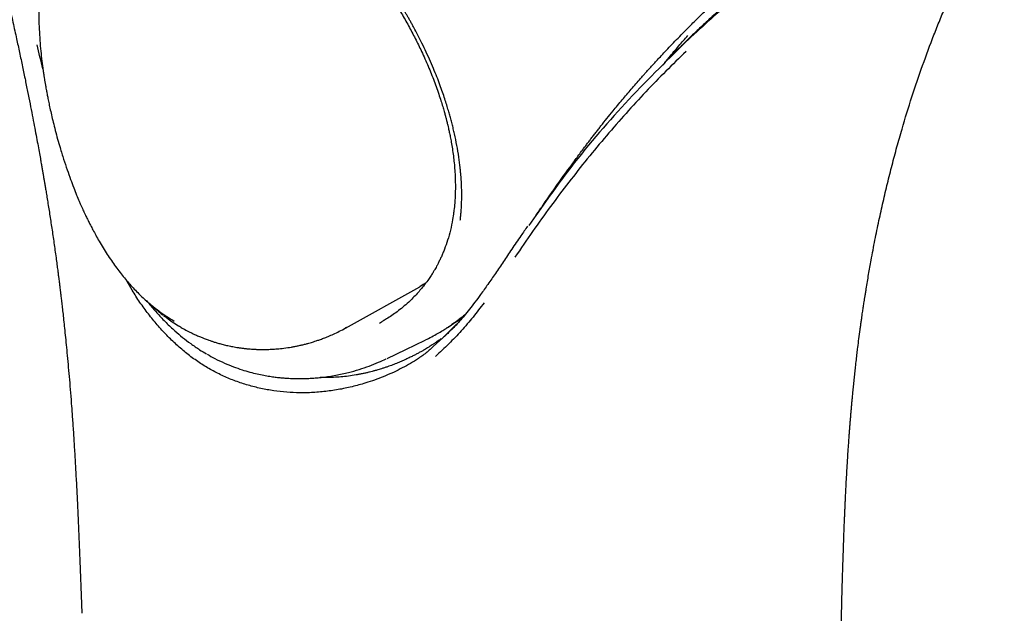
# Model space of a CAD drawing. Header units: millimetres. Extents: x 8 to 849, y 12 to 2010.
# Tile 13 of 111: x 647 to 686, y 706 to 729. Entities that reach past the tile are written whole.
import ezdxf

# ---------------------------------------------------------------- set-up
doc = ezdxf.new("R2010")
doc.units = ezdxf.units.MM

msp = doc.modelspace()

# ---------------------------------------------------------------- linework, layer by layer
at = {"color": 7, "linetype": 'Continuous', "lineweight": 30}
for p, q in [((673.715, 728.313), (673.602, 728.204)), ((651.837, 718.512), (651.586, 718.943)), ((660.287, 717.016), (663.225, 718.651)), ((663.221, 718.658), (663.357, 718.75)), ((663.244, 718.665), (663.467, 718.803)), ((652.382, 718.108), (652.368, 718.121)), ((652.402, 718.088), (652.414, 718.076)), ((660.317, 717.033), (660.286, 717.019)), ((664.682, 717.162), (664.137, 716.624)), ((664.137, 716.624), (663.756, 716.278)), ((663.057, 715.727), (663.012, 715.706)), ((679.917, 706.012), (679.916, 706.004))]:
    msp.add_line(p, q, dxfattribs=at)
at = {"color": 7, "linetype": 'Continuous', "lineweight": 30, "flags": 128}
msp.add_lwpolyline([(661.937, 715.815), (662.671, 716.169), (663.436, 716.539)], dxfattribs=at)
at = {"color": 7, "linetype": 'Continuous', "lineweight": 30}
for points, knots in [([(627.854, 768.809), (628.077, 768.528), (628.514, 767.976), (629.156, 767.163), (629.768, 766.381), (630.352, 765.629), (630.906, 764.907), (631.43, 764.215), (631.911, 763.57), (632.352, 762.97), (632.755, 762.416), (633.133, 761.888), (633.488, 761.387), (633.819, 760.912), (634.14, 760.447), (634.448, 759.993), (634.742, 759.554), (635.009, 759.152), (635.247, 758.786), (635.46, 758.458), (635.645, 758.168), (635.806, 757.916), (635.94, 757.702), (636.044, 757.537), (636.12, 757.415), (636.175, 757.325), (636.219, 757.255), (636.257, 757.194), (636.295, 757.132), (636.343, 757.055), (636.399, 756.963), (636.464, 756.858), (636.535, 756.74), (636.632, 756.581), (636.757, 756.374), (636.914, 756.113), (637.087, 755.82), (637.28, 755.493), (637.49, 755.13), (637.715, 754.738), (637.948, 754.324), (638.186, 753.896), (638.427, 753.457), (638.67, 753.006), (638.989, 752.403), (639.385, 751.637), (639.854, 750.697), (640.327, 749.716), (640.802, 748.693), (641.275, 747.635), (641.744, 746.542), (642.207, 745.416), (642.667, 744.249), (643.053, 743.222), (643.367, 742.355), (643.608, 741.672), (643.835, 741.013), (644.047, 740.383), (644.244, 739.782), (644.428, 739.209), (644.605, 738.649), (644.773, 738.104), (644.933, 737.575), (645.079, 737.082), (645.212, 736.625), (645.33, 736.214), (645.433, 735.849), (645.523, 735.527), (645.604, 735.235), (645.676, 734.972), (645.731, 734.769), (645.772, 734.619), (645.799, 734.517), (645.823, 734.429), (645.843, 734.353), (645.864, 734.274), (645.889, 734.181), (645.923, 734.052), (645.967, 733.883), (646.023, 733.671), (646.086, 733.428), (646.155, 733.161), (646.227, 732.878), (646.317, 732.52), (646.427, 732.08), (646.556, 731.551), (646.689, 730.998), (646.825, 730.42), (646.963, 729.819), (647.106, 729.186), (647.242, 728.572), (647.369, 727.982), (647.486, 727.431), (647.598, 726.892), (647.702, 726.379), (647.798, 725.898), (647.886, 725.449), (647.965, 725.036), (648.036, 724.657), (648.1, 724.314), (648.156, 724.007), (648.202, 723.75), (648.239, 723.539), (648.269, 723.369), (648.296, 723.213), (648.321, 723.071), (648.344, 722.932), (648.368, 722.793), (648.394, 722.637), (648.424, 722.455), (648.46, 722.241), (648.499, 721.997), (648.542, 721.731), (648.585, 721.454), (648.628, 721.173), (648.671, 720.888), (648.714, 720.601), (648.755, 720.311), (648.797, 720.018), (648.836, 719.735), (648.87, 719.477), (648.899, 719.258), (648.922, 719.081), (648.939, 718.944), (648.953, 718.838), (648.964, 718.751), (648.974, 718.671), (648.984, 718.585), (648.997, 718.476), (649.015, 718.334), (649.036, 718.154), (649.061, 717.939), (649.09, 717.688), (649.122, 717.402), (649.156, 717.081), (649.193, 716.725), (649.232, 716.334), (649.273, 715.91), (649.315, 715.451), (649.358, 714.959), (649.401, 714.442), (649.443, 713.901), (649.484, 713.337), (649.524, 712.744), (649.562, 712.123), (649.6, 711.474), (649.637, 710.797), (649.673, 710.067), (649.71, 709.283), (649.745, 708.442), (649.78, 707.569), (649.815, 706.66), (649.838, 706.044), (649.849, 705.729)], [0, 0, 0, 0, 0.015119, 0.029646, 0.043581, 0.056924, 0.069674, 0.081832, 0.0934, 0.103483, 0.113069, 0.122156, 0.130744, 0.138833, 0.146425, 0.154449, 0.161832, 0.168574, 0.174674, 0.180132, 0.184948, 0.189122, 0.192653, 0.195543, 0.197288, 0.198672, 0.199955, 0.200738, 0.201724, 0.203007, 0.204523, 0.206243, 0.208166, 0.210292, 0.214043, 0.218297, 0.223053, 0.228312, 0.234195, 0.240595, 0.247278, 0.254117, 0.261112, 0.268265, 0.275574, 0.289725, 0.30443, 0.319689, 0.3355, 0.351865, 0.368476, 0.385621, 0.403301, 0.421517, 0.43214, 0.442477, 0.452371, 0.461826, 0.470842, 0.479419, 0.487558, 0.496006, 0.503924, 0.511313, 0.518169, 0.524491, 0.529762, 0.534591, 0.538979, 0.542924, 0.546426, 0.548153, 0.549678, 0.551003, 0.552127, 0.553148, 0.55453, 0.556329, 0.558956, 0.56215, 0.565895, 0.569941, 0.574195, 0.578655, 0.586083, 0.594023, 0.602479, 0.611037, 0.620077, 0.629601, 0.639609, 0.64781, 0.65629, 0.664511, 0.672215, 0.679547, 0.686345, 0.692609, 0.698339, 0.703534, 0.708195, 0.712322, 0.715217, 0.717776, 0.720008, 0.722279, 0.724218, 0.726293, 0.728565, 0.731273, 0.734513, 0.738232, 0.742354, 0.746559, 0.750814, 0.755119, 0.759474, 0.763879, 0.768333, 0.772801, 0.776782, 0.780121, 0.782818, 0.784872, 0.786402, 0.787655, 0.788867, 0.790069, 0.791638, 0.793866, 0.796655, 0.800004, 0.803913, 0.808383, 0.813414, 0.819005, 0.825157, 0.831869, 0.839142, 0.846976, 0.855371, 0.863959, 0.873063, 0.882686, 0.892825, 0.903482, 0.914655, 0.926346, 0.939808, 0.953901, 0.968629, 0.983993, 1, 1, 1, 1]), ([(664.826, 721.282), (664.828, 721.301), (664.833, 721.345), (664.841, 721.42), (664.852, 721.528), (664.863, 721.674), (664.874, 721.863), (664.882, 722.087), (664.884, 722.346), (664.879, 722.572), (664.871, 722.751), (664.864, 722.874), (664.855, 723.003), (664.844, 723.136), (664.833, 723.256), (664.81, 723.47), (664.769, 723.792), (664.694, 724.238), (664.624, 724.579), (664.574, 724.798), (664.55, 724.898), (664.526, 724.998), (664.501, 725.096), (664.476, 725.195), (664.45, 725.293), (664.415, 725.419), (664.368, 725.583), (664.306, 725.793), (664.232, 726.028), (664.145, 726.287), (664.045, 726.57), (663.929, 726.878), (663.797, 727.21), (663.646, 727.564), (663.483, 727.925), (663.315, 728.275), (663.151, 728.6), (663.018, 728.85), (662.919, 729.032), (662.851, 729.154), (662.785, 729.27), (662.721, 729.382), (662.658, 729.488), (662.598, 729.59), (662.453, 729.83), (662.216, 730.206), (661.874, 730.711), (661.517, 731.204), (661.131, 731.703), (660.716, 732.206), (660.289, 732.689), (659.99, 733.007), (659.828, 733.173), (659.788, 733.214), (659.748, 733.255), (659.708, 733.295), (659.668, 733.336), (659.628, 733.376), (659.588, 733.416), (659.528, 733.476), (659.437, 733.564), (659.306, 733.691), (659.142, 733.846), (658.962, 734.012), (658.768, 734.186), (658.566, 734.363), (658.342, 734.553), (658.095, 734.756), (657.833, 734.963), (657.569, 735.163), (657.318, 735.347), (657.089, 735.508), (656.881, 735.649), (656.683, 735.779), (656.498, 735.896), (656.331, 735.999), (656.198, 736.078), (656.121, 736.123), (656.088, 736.142)], [0, 0, 0, 0, 0.003692, 0.008611, 0.014754, 0.024707, 0.03677, 0.050934, 0.067192, 0.085539, 0.092789, 0.100319, 0.10813, 0.116222, 0.124594, 0.129965, 0.154876, 0.182377, 0.209044, 0.214918, 0.220752, 0.226545, 0.232298, 0.23801, 0.243683, 0.249313, 0.260043, 0.27217, 0.285693, 0.300613, 0.316933, 0.334653, 0.353778, 0.374311, 0.39604, 0.41641, 0.435423, 0.453076, 0.460559, 0.467767, 0.474701, 0.481359, 0.487742, 0.493849, 0.499678, 0.531077, 0.562405, 0.593681, 0.624917, 0.659869, 0.694801, 0.725536, 0.728555, 0.731574, 0.734593, 0.737612, 0.740631, 0.74365, 0.74667, 0.749689, 0.757121, 0.766881, 0.778973, 0.793397, 0.806619, 0.821338, 0.837559, 0.855286, 0.874525, 0.894021, 0.911983, 0.92841, 0.943296, 0.956638, 0.971135, 0.983202, 0.992826, 1, 1, 1, 1]), ([(656.189, 735.86), (656.281, 735.806), (656.455, 735.704), (656.703, 735.549), (656.923, 735.405), (657.114, 735.276), (657.276, 735.162), (657.409, 735.067), (657.514, 734.991), (657.59, 734.934), (657.64, 734.897), (657.674, 734.871), (657.704, 734.848), (657.74, 734.822), (657.781, 734.79), (657.828, 734.754), (657.899, 734.699), (657.998, 734.621), (658.131, 734.515), (658.287, 734.387), (658.468, 734.235), (658.67, 734.061), (658.882, 733.872), (659.096, 733.676), (659.37, 733.417), (659.703, 733.088), (660.089, 732.683), (660.466, 732.265), (660.831, 731.835), (661.185, 731.394), (661.526, 730.943), (661.853, 730.481), (662.166, 730.009), (662.465, 729.527), (662.748, 729.034), (663.015, 728.535), (663.228, 728.103), (663.396, 727.74), (663.525, 727.448), (663.647, 727.155), (663.763, 726.861), (663.872, 726.568), (663.971, 726.283), (664.057, 726.021), (664.127, 725.793), (664.183, 725.601), (664.227, 725.443), (664.256, 725.333), (664.275, 725.261), (664.285, 725.22), (664.294, 725.186), (664.302, 725.152), (664.314, 725.104), (664.333, 725.025), (664.36, 724.911), (664.393, 724.759), (664.432, 724.573), (664.473, 724.352), (664.516, 724.098), (664.554, 723.828), (664.586, 723.544), (664.611, 723.251), (664.627, 722.936), (664.633, 722.6), (664.625, 722.246), (664.604, 721.908), (664.577, 721.692), (664.565, 721.598)], [0, 0, 0, 0, 0.020916, 0.039611, 0.056107, 0.070416, 0.082551, 0.092517, 0.100318, 0.105959, 0.109615, 0.111495, 0.113684, 0.116317, 0.119392, 0.12291, 0.126871, 0.13528, 0.145175, 0.156554, 0.170393, 0.185933, 0.202232, 0.218495, 0.234723, 0.265366, 0.295897, 0.326319, 0.356639, 0.386859, 0.416986, 0.447028, 0.477154, 0.507461, 0.537875, 0.568346, 0.598884, 0.61637, 0.633883, 0.651424, 0.668996, 0.686599, 0.704146, 0.720109, 0.733684, 0.745211, 0.754693, 0.762127, 0.765202, 0.767716, 0.769669, 0.771211, 0.773992, 0.778463, 0.785593, 0.794895, 0.806362, 0.819989, 0.835772, 0.853709, 0.870802, 0.889488, 0.909777, 0.931686, 0.955237, 0.980456, 1, 1, 1, 1]), ([(679.921, 706.004), (679.926, 706.17), (679.935, 706.491), (679.948, 706.956), (679.961, 707.386), (679.973, 707.783), (679.985, 708.147), (679.996, 708.471), (680.006, 708.757), (680.015, 709.007), (680.024, 709.23), (680.032, 709.432), (680.04, 709.62), (680.047, 709.793), (680.054, 709.955), (680.061, 710.107), (680.068, 710.259), (680.076, 710.426), (680.086, 710.615), (680.097, 710.833), (680.11, 711.071), (680.124, 711.328), (680.14, 711.591), (680.156, 711.855), (680.172, 712.106), (680.188, 712.339), (680.203, 712.553), (680.217, 712.748), (680.231, 712.927), (680.244, 713.099), (680.258, 713.271), (680.272, 713.448), (680.287, 713.627), (680.302, 713.801), (680.316, 713.963), (680.331, 714.123), (680.347, 714.294), (680.366, 714.494), (680.389, 714.724), (680.414, 714.973), (680.441, 715.225), (680.469, 715.487), (680.499, 715.749), (680.53, 716.008), (680.563, 716.286), (680.603, 716.601), (680.641, 716.89), (680.672, 717.118), (680.694, 717.275), (680.716, 717.427), (680.735, 717.563), (680.752, 717.675), (680.765, 717.763), (680.776, 717.837), (680.787, 717.914), (680.801, 718.007), (680.819, 718.119), (680.839, 718.251), (680.863, 718.4), (680.911, 718.699), (680.984, 719.134), (681.099, 719.78), (681.234, 720.49), (681.393, 721.26), (681.558, 722.008), (681.731, 722.741), (681.913, 723.464), (682.105, 724.18), (682.362, 725.085), (682.695, 726.168), (683.118, 727.413), (683.491, 728.415), (683.8, 729.192), (684.035, 729.756), (684.278, 730.318), (684.533, 730.884), (684.745, 731.334), (684.907, 731.668), (685.011, 731.879), (685.112, 732.08), (685.206, 732.265), (685.293, 732.434), (685.367, 732.577), (685.43, 732.697), (685.487, 732.803), (685.547, 732.915), (685.616, 733.044), (685.697, 733.192), (685.78, 733.343), (685.861, 733.487), (685.93, 733.61), (685.992, 733.719), (686.05, 733.819), (686.109, 733.921), (686.172, 734.03), (686.239, 734.143), (686.3, 734.246), (686.339, 734.31), (686.355, 734.338)], [0, 0, 0, 0, 0.014935, 0.028867, 0.0418, 0.053735, 0.064673, 0.074611, 0.083063, 0.09062, 0.097321, 0.103422, 0.108965, 0.11449, 0.119315, 0.123783, 0.128423, 0.133343, 0.139119, 0.145843, 0.153522, 0.161218, 0.169669, 0.178033, 0.185877, 0.193199, 0.199877, 0.206045, 0.2117, 0.216985, 0.222477, 0.228106, 0.233873, 0.23948, 0.244622, 0.249348, 0.254693, 0.26104, 0.268408, 0.276746, 0.284974, 0.292678, 0.301968, 0.310344, 0.3178, 0.328898, 0.341001, 0.346033, 0.351223, 0.356437, 0.360933, 0.364652, 0.367502, 0.36957, 0.371975, 0.375054, 0.378736, 0.383073, 0.388069, 0.393509, 0.412699, 0.431412, 0.45819, 0.48431, 0.509826, 0.535116, 0.560408, 0.585699, 0.610995, 0.657368, 0.703747, 0.750134, 0.772676, 0.795224, 0.817791, 0.841144, 0.865654, 0.87493, 0.884306, 0.893178, 0.901383, 0.908917, 0.915782, 0.920706, 0.925256, 0.930346, 0.936354, 0.943279, 0.95112, 0.957879, 0.963848, 0.969028, 0.973636, 0.978678, 0.984173, 0.990035, 0.99576, 1, 1, 1, 1]), ([(668.473, 722.41), (668.541, 722.508), (668.683, 722.712), (668.908, 723.029), (669.152, 723.368), (669.417, 723.73), (669.632, 724.019), (669.791, 724.23), (669.887, 724.356), (669.985, 724.485), (670.085, 724.615), (670.188, 724.748), (670.291, 724.88), (670.517, 725.168), (670.83, 725.559), (671.231, 726.044), (671.595, 726.473), (671.871, 726.79), (672.061, 727.004), (672.161, 727.116), (672.262, 727.228), (672.35, 727.325), (672.446, 727.431), (672.557, 727.552), (672.71, 727.718), (672.89, 727.911), (673.098, 728.131), (673.327, 728.37), (673.578, 728.628), (673.815, 728.868), (674.036, 729.089), (674.234, 729.284), (674.432, 729.477), (674.625, 729.663), (674.808, 729.838), (675.039, 730.056), (675.314, 730.312), (675.626, 730.597), (675.884, 730.829), (676.094, 731.015), (676.22, 731.126), (676.298, 731.194), (676.334, 731.225), (676.368, 731.255), (676.402, 731.285), (676.436, 731.314), (676.469, 731.343), (676.727, 731.566), (677.204, 731.971), (677.892, 732.531), (678.54, 733.042), (678.956, 733.355), (679.151, 733.502)], [0, 0, 0, 0, 0.02108, 0.043992, 0.068736, 0.095312, 0.123721, 0.133027, 0.142515, 0.152183, 0.162033, 0.172063, 0.182274, 0.192122, 0.238153, 0.272968, 0.307034, 0.341627, 0.350937, 0.360321, 0.369779, 0.379257, 0.384818, 0.396821, 0.410253, 0.427579, 0.446818, 0.46797, 0.491036, 0.516015, 0.533407, 0.551618, 0.570424, 0.587641, 0.6043, 0.620399, 0.650919, 0.679204, 0.705252, 0.721219, 0.736212, 0.739444, 0.742627, 0.745761, 0.748846, 0.751882, 0.754868, 0.757806, 0.822087, 0.884705, 0.945656, 1, 1, 1, 1]), ([(677.267, 731.439), (677.14, 731.338), (676.892, 731.141), (676.528, 730.844), (676.182, 730.556), (675.854, 730.278), (675.546, 730.012), (675.258, 729.758), (674.989, 729.517), (674.74, 729.29), (674.511, 729.078), (674.302, 728.882), (674.113, 728.702), (673.943, 728.539), (673.794, 728.394), (673.7, 728.302), (673.657, 728.259)], [0, 0, 0, 0, 0.107695, 0.20983, 0.306402, 0.397408, 0.48284, 0.562693, 0.63696, 0.705634, 0.768711, 0.826185, 0.878053, 0.924312, 0.964961, 1, 1, 1, 1]), ([(648.191, 730.566), (648.18, 730.418), (648.157, 730.126), (648.145, 729.703), (648.146, 729.272), (648.16, 728.837), (648.186, 728.405), (648.222, 727.984), (648.267, 727.584), (648.308, 727.274), (648.34, 727.054), (648.36, 726.926), (648.376, 726.825), (648.388, 726.753), (648.397, 726.699), (648.407, 726.641), (648.421, 726.559), (648.441, 726.447), (648.467, 726.307), (648.499, 726.136), (648.54, 725.935), (648.589, 725.703), (648.647, 725.441), (648.717, 725.149), (648.797, 724.828), (648.888, 724.493), (648.998, 724.11), (649.123, 723.704), (649.263, 723.285), (649.397, 722.91), (649.522, 722.579), (649.638, 722.29), (649.73, 722.07), (649.8, 721.909), (649.849, 721.797), (649.892, 721.701), (649.929, 721.622), (649.958, 721.559), (649.985, 721.502), (650.015, 721.437), (650.059, 721.346), (650.118, 721.224), (650.196, 721.07), (650.292, 720.887), (650.406, 720.675), (650.54, 720.438), (650.691, 720.186), (650.852, 719.93), (651.072, 719.603), (651.352, 719.219), (651.699, 718.798), (652.046, 718.42), (652.287, 718.195), (652.402, 718.088)], [0, 0, 0, 0, 0.035244, 0.069381, 0.103592, 0.137911, 0.172009, 0.204205, 0.234303, 0.262312, 0.273406, 0.283123, 0.290585, 0.295792, 0.298885, 0.302478, 0.308625, 0.316842, 0.327128, 0.339483, 0.354224, 0.371121, 0.390176, 0.411396, 0.434786, 0.46007, 0.484639, 0.518632, 0.54965, 0.577684, 0.602737, 0.624793, 0.643829, 0.653625, 0.662361, 0.669953, 0.676223, 0.681161, 0.684917, 0.689797, 0.696581, 0.706608, 0.719109, 0.734095, 0.75158, 0.771582, 0.794002, 0.816746, 0.839039, 0.88232, 0.923836, 0.963516, 1, 1, 1, 1]), ([(675.509, 729.916), (675.215, 729.66), (674.626, 729.149), (674.038, 728.601), (673.744, 728.327)], [0, 0, 0, 0, 0.5005271, 1, 1, 1, 1]), ([(673.744, 728.327), (672.941, 727.538), (671.336, 725.959), (669.253, 723.519), (668.041, 721.786), (667.54, 721.07)], [0, 0, 0, 0, 0.3697517, 0.7392378, 1, 1, 1, 1]), ([(672.84, 727.411), (672.924, 727.515), (673.134, 727.775), (673.464, 728.169), (673.711, 728.454), (673.83, 728.592)], [0, 0, 0, 0, 0.258008, 0.642753, 1, 1, 1, 1]), ([(648.312, 727.256), (648.31, 727.263), (648.23, 727.586), (648.154, 727.908), (648.08, 728.223)], [0, 0, 0, 0, 0.020762, 1, 1, 1, 1]), ([(673.765, 727.962), (673.496, 727.703), (672.96, 727.185), (672.167, 726.364), (671.383, 725.514), (670.611, 724.631), (669.855, 723.721), (669.116, 722.787), (668.393, 721.828), (667.683, 720.841), (667.221, 720.159), (666.991, 719.818)], [0, 0, 0, 0, 0.112153, 0.22418, 0.336121, 0.448014, 0.559896, 0.669804, 0.779769, 0.889824, 1, 1, 1, 1]), ([(673.6, 728.205), (673.517, 728.122), (673.393, 727.999), (673.163, 727.771), (673.017, 727.627), (672.912, 727.522)], [0, 0, 0, 0, 0.368437, 0.544202, 1, 1, 1, 1]), ([(667.834, 721.479), (667.869, 721.53), (667.958, 721.662), (668.107, 721.88), (668.284, 722.141), (668.407, 722.32), (668.471, 722.412)], [0, 0, 0, 0, 0.162572, 0.419236, 0.698373, 1, 1, 1, 1]), ([(664.563, 721.597), (664.551, 721.501), (664.52, 721.258), (664.44, 720.89), (664.332, 720.497), (664.227, 720.199), (664.14, 719.983), (664.078, 719.839), (664.014, 719.702), (663.951, 719.576), (663.894, 719.467), (663.844, 719.378), (663.792, 719.288), (663.728, 719.182), (663.641, 719.046), (663.53, 718.884), (663.404, 718.716), (663.265, 718.544), (663.116, 718.375), (662.954, 718.205), (662.765, 718.023), (662.556, 717.841), (662.33, 717.664), (662.117, 717.512), (661.926, 717.387), (661.807, 717.315), (661.755, 717.284)], [0, 0, 0, 0, 0.051257, 0.129128, 0.204162, 0.275409, 0.30599, 0.335612, 0.364269, 0.39158, 0.414958, 0.43392, 0.449592, 0.473631, 0.504038, 0.540772, 0.583914, 0.622355, 0.664804, 0.710021, 0.753611, 0.81237, 0.86698, 0.917432, 0.963724, 1, 1, 1, 1]), ([(667.489, 721.048), (667.4, 720.92), (667.189, 720.618), (666.981, 720.31), (666.86, 720.132)], [0, 0, 0, 0, 0.421223, 1, 1, 1, 1]), ([(666.86, 720.132), (666.75, 719.968), (666.537, 719.652), (666.225, 719.188), (665.927, 718.753), (665.728, 718.475), (665.632, 718.341)], [0, 0, 0, 0, 0.274193, 0.532244, 0.774173, 1, 1, 1, 1]), ([(654.879, 715.41), (654.73, 715.5), (654.432, 715.682), (654.006, 715.999), (653.597, 716.347), (653.206, 716.726), (652.833, 717.134), (652.48, 717.569), (652.146, 718.026), (651.94, 718.35), (651.837, 718.512)], [0, 0, 0, 0, 0.124007, 0.248552, 0.373556, 0.498893, 0.624402, 0.749896, 0.875168, 1, 1, 1, 1]), ([(665.632, 718.341), (665.557, 718.239), (665.413, 718.043), (665.198, 717.765), (664.994, 717.514), (664.801, 717.289), (664.619, 717.091), (664.449, 716.92), (664.299, 716.775), (664.206, 716.688), (664.165, 716.65)], [0, 0, 0, 0, 0.168822, 0.325085, 0.468946, 0.600557, 0.719998, 0.827469, 0.923319, 1, 1, 1, 1]), ([(652.414, 718.078), (652.454, 718.042), (652.531, 717.973), (652.609, 717.903), (652.646, 717.869)], [0, 0, 0, 0, 0.5133253, 1, 1, 1, 1]), ([(653.509, 717.277), (653.409, 717.337), (653.204, 717.459), (652.901, 717.674), (652.635, 717.88), (652.476, 718.024), (652.415, 718.079)], [0, 0, 0, 0, 0.2634375, 0.5385693, 0.8252376, 1, 1, 1, 1]), ([(652.421, 718.094), (652.462, 718.041), (652.601, 717.861), (652.855, 717.571), (653.185, 717.224), (653.512, 716.915), (653.838, 716.638), (654.162, 716.39), (654.479, 716.171), (654.692, 716.046), (654.785, 715.991)], [0, 0, 0, 0, 0.061436, 0.206909, 0.354962, 0.505892, 0.629815, 0.759909, 0.89626, 1, 1, 1, 1]), ([(652.623, 717.889), (652.641, 717.872), (652.69, 717.829), (652.776, 717.756), (652.893, 717.659), (652.989, 717.582), (653.047, 717.539), (653.055, 717.533)], [0, 0, 0, 0, 0.125284, 0.324092, 0.597549, 0.94569, 1, 1, 1, 1]), ([(665.765, 718.013), (665.623, 717.823), (665.34, 717.445), (664.872, 716.904), (664.377, 716.384), (664.021, 716.056), (663.844, 715.892)], [0, 0, 0, 0, 0.2519206, 0.5021393, 0.751317, 1, 1, 1, 1]), ([(653.084, 717.511), (653.127, 717.479), (653.241, 717.393), (653.438, 717.258), (653.641, 717.124), (653.774, 717.045), (653.823, 717.016)], [0, 0, 0, 0, 0.176827, 0.469232, 0.80261, 1, 1, 1, 1]), ([(664.315, 717.033), (664.324, 717.039), (664.353, 717.058), (664.395, 717.085), (664.441, 717.115), (664.493, 717.148), (664.561, 717.192), (664.646, 717.247), (664.741, 717.309), (664.823, 717.361), (664.875, 717.395), (664.892, 717.406)], [0, 0, 0, 0, 0.047782, 0.15069, 0.219278, 0.287787, 0.417202, 0.573228, 0.730933, 0.910047, 1, 1, 1, 1]), ([(665.019, 717.555), (664.979, 717.52), (664.89, 717.444), (664.749, 717.335), (664.604, 717.228), (664.507, 717.162), (664.46, 717.129)], [0, 0, 0, 0, 0.235193, 0.509989, 0.762705, 1, 1, 1, 1]), ([(653.826, 717.014), (653.854, 716.997), (653.951, 716.941), (654.111, 716.858), (654.297, 716.768), (654.46, 716.695), (654.6, 716.637), (654.716, 716.592), (654.807, 716.558), (654.89, 716.528), (654.982, 716.497), (655.098, 716.459), (655.237, 716.417), (655.4, 716.373), (655.582, 716.328), (655.778, 716.286), (655.955, 716.254), (656.111, 716.23), (656.245, 716.212), (656.38, 716.197), (656.507, 716.186), (656.615, 716.179), (656.697, 716.174), (656.757, 716.171), (656.806, 716.17), (656.882, 716.167), (656.999, 716.166), (657.166, 716.167), (657.365, 716.174), (657.597, 716.19), (657.861, 716.218), (658.091, 716.253), (658.28, 716.287), (658.418, 716.315), (658.56, 716.347), (658.697, 716.381), (658.821, 716.414), (658.927, 716.445), (659.024, 716.474), (659.132, 716.509), (659.264, 716.554), (659.424, 716.613), (659.609, 716.686), (659.817, 716.777), (660.047, 716.887), (660.205, 716.972), (660.288, 717.017)], [0, 0, 0, 0, 0.014526, 0.048846, 0.079095, 0.105309, 0.127515, 0.145731, 0.15997, 0.170241, 0.18471, 0.202323, 0.223422, 0.248006, 0.275639, 0.304656, 0.3349, 0.354144, 0.373859, 0.394046, 0.413688, 0.429705, 0.441701, 0.449989, 0.456256, 0.463394, 0.483268, 0.50799, 0.537511, 0.571869, 0.611313, 0.65585, 0.676071, 0.697187, 0.719195, 0.741439, 0.760993, 0.777514, 0.791454, 0.807864, 0.829227, 0.854855, 0.884745, 0.918898, 0.957314, 1, 1, 1, 1]), ([(661.627, 717.213), (661.656, 717.228), (661.7, 717.25), (661.74, 717.276), (661.754, 717.285)], [0, 0, 0, 0, 0.660286, 1, 1, 1, 1]), ([(663.435, 716.539), (663.438, 716.54), (663.529, 716.582), (663.693, 716.668), (663.922, 716.793), (664.124, 716.913), (664.301, 717.024), (664.409, 717.097), (664.459, 717.131)], [0, 0, 0, 0, 0.00785, 0.248233, 0.467621, 0.666089, 0.843578, 1, 1, 1, 1]), ([(664.071, 716.597), (664.062, 716.59), (664.013, 716.552), (663.922, 716.488), (663.811, 716.411), (663.718, 716.349), (663.644, 716.301), (663.582, 716.262), (663.52, 716.224), (663.447, 716.181), (663.359, 716.129), (663.255, 716.071), (663.139, 716.007), (663.015, 715.942), (662.874, 715.871), (662.715, 715.794), (662.535, 715.713), (662.347, 715.633), (662.151, 715.555), (661.975, 715.491), (661.827, 715.44), (661.713, 715.404), (661.616, 715.374), (661.533, 715.35), (661.466, 715.331), (661.403, 715.313), (661.329, 715.294), (661.229, 715.268), (661.108, 715.239), (660.977, 715.211), (660.843, 715.184), (660.65, 715.149), (660.403, 715.111), (660.103, 715.079), (659.812, 715.059), (659.562, 715.054), (659.387, 715.054), (659.306, 715.058), (659.282, 715.059)], [0, 0, 0, 0, 0.006582, 0.036947, 0.063131, 0.084658, 0.101507, 0.11437, 0.127476, 0.144214, 0.164684, 0.18872, 0.21561, 0.243411, 0.271996, 0.30906, 0.347408, 0.38707, 0.428081, 0.46935, 0.495533, 0.518485, 0.538222, 0.554754, 0.568091, 0.578828, 0.592693, 0.613217, 0.638904, 0.665599, 0.692091, 0.718381, 0.780257, 0.83846, 0.895675, 0.952133, 0.985871, 1, 1, 1, 1]), ([(663.756, 716.278), (663.65, 716.182), (663.44, 715.993), (663.204, 715.832), (663.088, 715.753)], [0, 0, 0, 0, 0.506297, 1, 1, 1, 1]), ([(654.805, 715.979), (654.907, 715.921), (655.132, 715.794), (655.482, 715.63), (655.841, 715.482), (656.178, 715.365), (656.491, 715.272), (656.779, 715.2), (657.041, 715.145), (657.277, 715.104), (657.49, 715.074), (657.677, 715.052), (657.84, 715.038), (657.978, 715.028), (658.094, 715.022), (658.187, 715.018), (658.259, 715.016), (658.321, 715.015), (658.388, 715.014), (658.479, 715.013), (658.6, 715.015), (658.754, 715.019), (658.936, 715.028), (659.146, 715.043), (659.382, 715.068), (659.635, 715.102), (659.895, 715.145), (660.151, 715.197), (660.46, 715.27), (660.818, 715.37), (661.215, 715.505), (661.573, 715.645), (661.794, 715.749), (661.895, 715.795)], [0, 0, 0, 0, 0.046208, 0.101344, 0.15268, 0.200253, 0.244096, 0.28355, 0.31945, 0.35181, 0.380641, 0.406376, 0.428464, 0.447105, 0.462778, 0.475504, 0.485133, 0.492193, 0.500885, 0.512629, 0.529748, 0.55083, 0.575867, 0.604856, 0.637791, 0.673925, 0.710853, 0.746861, 0.781956, 0.842373, 0.899941, 0.954691, 1, 1, 1, 1]), ([(658.861, 714.457), (658.689, 714.454), (658.345, 714.447), (657.829, 714.481), (657.315, 714.546), (656.806, 714.648), (656.304, 714.784), (655.814, 714.955), (655.336, 715.16), (655.031, 715.327), (654.879, 715.41)], [0, 0, 0, 0, 0.124832, 0.250104, 0.375598, 0.501107, 0.626444, 0.751448, 0.875993, 1, 1, 1, 1]), ([(663.088, 715.753), (662.878, 715.63), (662.459, 715.385), (661.785, 715.081), (661.144, 714.851), (660.543, 714.685), (659.991, 714.571), (659.429, 714.491), (659.051, 714.468), (658.861, 714.457)], [0, 0, 0, 0, 0.166763, 0.332959, 0.498967, 0.623594, 0.74851, 0.873909, 1, 1, 1, 1]), ([(677.975, 631.334), (677.978, 631.473), (677.984, 631.739), (677.993, 632.12), (678.001, 632.466), (678.008, 632.775), (678.014, 633.047), (678.02, 633.282), (678.024, 633.476), (678.028, 633.631), (678.031, 633.749), (678.033, 633.839), (678.034, 633.911), (678.036, 633.979), (678.038, 634.055), (678.041, 634.169), (678.044, 634.326), (678.049, 634.528), (678.054, 634.746), (678.059, 634.976), (678.065, 635.217), (678.071, 635.468), (678.08, 635.848), (678.092, 636.345), (678.106, 636.948), (678.117, 637.415), (678.125, 637.749), (678.13, 637.951), (678.134, 638.134), (678.138, 638.3), (678.142, 638.45), (678.145, 638.611), (678.15, 638.803), (678.156, 639.04), (678.162, 639.311), (678.169, 639.603), (678.176, 639.903), (678.185, 640.251), (678.194, 640.645), (678.205, 641.087), (678.214, 641.453), (678.221, 641.736), (678.225, 641.921), (678.229, 642.078), (678.232, 642.225), (678.236, 642.381), (678.241, 642.594), (678.248, 642.858), (678.255, 643.164), (678.263, 643.467), (678.27, 643.768), (678.278, 644.076), (678.286, 644.405), (678.294, 644.762), (678.303, 645.099), (678.31, 645.411), (678.317, 645.69), (678.324, 645.961), (678.33, 646.209), (678.335, 646.418), (678.339, 646.583), (678.342, 646.71), (678.345, 646.817), (678.348, 646.927), (678.351, 647.052), (678.354, 647.193), (678.358, 647.35), (678.364, 647.574), (678.371, 647.864), (678.38, 648.216), (678.39, 648.625), (678.402, 649.093), (678.415, 649.62), (678.428, 650.147), (678.441, 650.657), (678.452, 651.089), (678.461, 651.446), (678.468, 651.733), (678.475, 652.002), (678.481, 652.248), (678.486, 652.467), (678.492, 652.668), (678.497, 652.871), (678.502, 653.097), (678.509, 653.358), (678.516, 653.646), (678.524, 653.952), (678.536, 654.408), (678.551, 655.018), (678.566, 655.61), (678.577, 656.037), (678.583, 656.285), (678.589, 656.517), (678.595, 656.727), (678.6, 656.914), (678.604, 657.088), (678.608, 657.243), (678.612, 657.382), (678.615, 657.51), (678.619, 657.661), (678.624, 657.85), (678.629, 658.076), (678.636, 658.32), (678.642, 658.577), (678.649, 658.848), (678.657, 659.131), (678.664, 659.439), (678.673, 659.776), (678.683, 660.148), (678.693, 660.548), (678.704, 660.976), (678.714, 661.365), (678.723, 661.71), (678.731, 662.002), (678.738, 662.29), (678.745, 662.561), (678.752, 662.8), (678.757, 662.994), (678.761, 663.148), (678.764, 663.268), (678.767, 663.38), (678.77, 663.494), (678.773, 663.616), (678.777, 663.785), (678.783, 664.006), (678.79, 664.278), (678.798, 664.563), (678.805, 664.854), (678.813, 665.151), (678.822, 665.49), (678.832, 665.871), (678.843, 666.298), (678.854, 666.736), (678.866, 667.187), (678.879, 667.65), (678.891, 668.126), (678.904, 668.612), (678.915, 669.023), (678.923, 669.342), (678.929, 669.557), (678.934, 669.737), (678.937, 669.881), (678.94, 669.986), (678.942, 670.064), (678.944, 670.136), (678.947, 670.225), (678.95, 670.339), (678.953, 670.485), (678.958, 670.663), (678.964, 670.87), (678.969, 671.091), (678.975, 671.314), (678.981, 671.534), (678.987, 671.752), (678.993, 671.968), (679.002, 672.31), (679.014, 672.774), (679.03, 673.369), (679.046, 673.977), (679.063, 674.615), (679.078, 675.158), (679.089, 675.598), (679.098, 675.923), (679.107, 676.236), (679.114, 676.522), (679.121, 676.772), (679.127, 676.983), (679.131, 677.155), (679.135, 677.292), (679.138, 677.415), (679.142, 677.543), (679.146, 677.693), (679.15, 677.871), (679.156, 678.074), (679.162, 678.305), (679.169, 678.558), (679.184, 679.102), (679.201, 679.741), (679.22, 680.472), (679.235, 681.024), (679.25, 681.585), (679.266, 682.148), (679.281, 682.702), (679.294, 683.2), (679.306, 683.641), (679.317, 684.027), (679.327, 684.398), (679.336, 684.753), (679.345, 685.088), (679.353, 685.378), (679.36, 685.621), (679.365, 685.82), (679.37, 686.004), (679.375, 686.186), (679.381, 686.382), (679.387, 686.608), (679.394, 686.866), (679.401, 687.145), (679.409, 687.443), (679.418, 687.757), (679.427, 688.093), (679.437, 688.437), (679.446, 688.779), (679.455, 689.111), (679.466, 689.495), (679.477, 689.927), (679.49, 690.402), (679.503, 690.85), (679.514, 691.272), (679.525, 691.669), (679.535, 692.047), (679.547, 692.462), (679.559, 692.921), (679.573, 693.425), (679.587, 693.929), (679.599, 694.353), (679.608, 694.687), (679.614, 694.921), (679.62, 695.123), (679.625, 695.296), (679.629, 695.457), (679.634, 695.623), (679.639, 695.819), (679.645, 696.047), (679.653, 696.309), (679.661, 696.599), (679.669, 696.917), (679.679, 697.272), (679.69, 697.663), (679.702, 698.083), (679.714, 698.517), (679.726, 698.953), (679.738, 699.391), (679.765, 700.379), (679.794, 701.429), (679.825, 702.543), (679.843, 703.183), (679.861, 703.846), (679.881, 704.539), (679.901, 705.265), (679.915, 705.76), (679.922, 706.012)], [0, 0, 0, 0, 0.005545, 0.010631, 0.01523, 0.019341, 0.022966, 0.026103, 0.028753, 0.030718, 0.032289, 0.033468, 0.034299, 0.035174, 0.036185, 0.037333, 0.03972, 0.042478, 0.045397, 0.04846, 0.051667, 0.055018, 0.058513, 0.066842, 0.074882, 0.082619, 0.085541, 0.088235, 0.090685, 0.092891, 0.094852, 0.096674, 0.099363, 0.102522, 0.10615, 0.110192, 0.114223, 0.118156, 0.124139, 0.129966, 0.135875, 0.138797, 0.141285, 0.143279, 0.14507, 0.147146, 0.149516, 0.153607, 0.157704, 0.161789, 0.165748, 0.16976, 0.17413, 0.178895, 0.184055, 0.187648, 0.191411, 0.195205, 0.198524, 0.201321, 0.203597, 0.205132, 0.206409, 0.207863, 0.209534, 0.21142, 0.213523, 0.215841, 0.220406, 0.225114, 0.229962, 0.236799, 0.243898, 0.25108, 0.257906, 0.264356, 0.268375, 0.272232, 0.275873, 0.279159, 0.282083, 0.284663, 0.28722, 0.290241, 0.293727, 0.297671, 0.301803, 0.30598, 0.315998, 0.32626, 0.329735, 0.333128, 0.33623, 0.339035, 0.341543, 0.343755, 0.345982, 0.347796, 0.349331, 0.351104, 0.35384, 0.356931, 0.360196, 0.363636, 0.36725, 0.371039, 0.375001, 0.379613, 0.384594, 0.389947, 0.395673, 0.401772, 0.40557, 0.4095, 0.413508, 0.41716, 0.420361, 0.423111, 0.424956, 0.426522, 0.427937, 0.429459, 0.431094, 0.432842, 0.436247, 0.439964, 0.443785, 0.447684, 0.451663, 0.455721, 0.461281, 0.466987, 0.472859, 0.478899, 0.485107, 0.491482, 0.498026, 0.50463, 0.507989, 0.510873, 0.51328, 0.515211, 0.516667, 0.517478, 0.518354, 0.519556, 0.521085, 0.52294, 0.525396, 0.528258, 0.531275, 0.534261, 0.537216, 0.540139, 0.543031, 0.545892, 0.553893, 0.561698, 0.569813, 0.578355, 0.587324, 0.591656, 0.596081, 0.600399, 0.604238, 0.607589, 0.610452, 0.612705, 0.614524, 0.615973, 0.617638, 0.619659, 0.622037, 0.62477, 0.627859, 0.631304, 0.634976, 0.649722, 0.657011, 0.664416, 0.671939, 0.679577, 0.687077, 0.694239, 0.699629, 0.704811, 0.709784, 0.714549, 0.719099, 0.723304, 0.7262, 0.728875, 0.731329, 0.733612, 0.736206, 0.739235, 0.742699, 0.746597, 0.750468, 0.754689, 0.75926, 0.763978, 0.768565, 0.773018, 0.777338, 0.784054, 0.79042, 0.796437, 0.802105, 0.807423, 0.81242, 0.817352, 0.82413, 0.830904, 0.837673, 0.844429, 0.847994, 0.851132, 0.853843, 0.856126, 0.858099, 0.860314, 0.862842, 0.865983, 0.869503, 0.873402, 0.877678, 0.882333, 0.887684, 0.893434, 0.899283, 0.905148, 0.91103, 0.916927, 0.944949, 0.953358, 0.961857, 0.970744, 0.980064, 0.989816, 1, 1, 1, 1])]:
    msp.add_open_spline(points, degree=3, knots=knots, dxfattribs=at)

doc.saveas('drawing.dxf')
